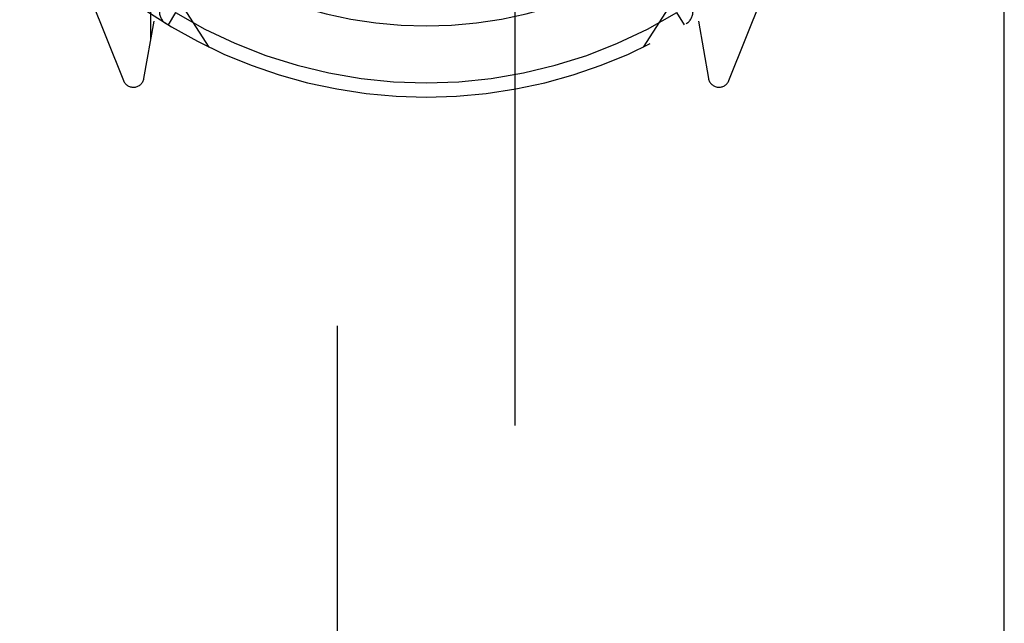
# Model space of a CAD drawing. Header units: inches. Extents: x 0 to 181, y 0 to 117.
# Tile 30 of 92: x 62.933 to 64.317, y 11.251 to 12.099. Entities that reach past the tile are written whole.
import ezdxf

# ---------------------------------------------------------------- set-up
doc = ezdxf.new("R2010")
doc.units = ezdxf.units.IN
doc.header["$LTSCALE"] = 9.946809
doc.header["$MEASUREMENT"] = 0
doc.linetypes.add('HIDDEN', pattern=[0.2, 0.1, -0.1])
doc.linetypes.add('PHANTOM', pattern=[0.8, 0.45, -0.05, 0.1, -0.05, 0.1, -0.05])
doc.layers.add('AVAILABLE_DOOR_SPACE', color=7, linetype='CONTINUOUS')
doc.layers.add('DEFAULT_2', color=8, linetype='HIDDEN')

msp = doc.modelspace()

# ---------------------------------------------------------------- linework, layer by layer
at = {"layer": 'AVAILABLE_DOOR_SPACE', "color": 4, "linetype": 'PHANTOM'}
msp.add_line((64.3171, 9.5865), (64.3171, 32.2213), dxfattribs=at)
at = {"layer": 'DEFAULT_2', "color": 8, "linetype": 'HIDDEN'}
for p, q in [((63.3796, 35.5408), (63.3796, 9.539)), ((63.6296, 9.539), (63.6296, 35.5408)), ((63.1177, 12.0718), (63.1177, 13.1053)), ((63.1221, 13.1129), (63.1221, 12.0967)), ((63.8871, 13.1129), (63.8871, 12.0967)), ((63.8915, 13.1053), (63.8915, 12.0718)), ((63.009, 12.1886), (63.0792, 12.0131)), ((63.93, 12.0131), (64.0002, 12.1886)), ((63.1996, 12.0599), (63.1296, 12.1689)), ((63.8796, 12.1689), (63.8096, 12.0599)), ((63.1521, 12.1085), (63.1418, 12.0914)), ((63.8675, 12.0914), (63.8571, 12.1085)), ((63.1079, 12.0161), (63.1221, 12.0967)), ((63.8871, 12.0967), (63.9013, 12.0161))]:
    msp.add_line(p, q, dxfattribs=at)
for centre, radius, start, end in [((63.5046, 12.69), 0.7, 215.2961, 324.7039), ((63.5046, 12.69), 0.6, 242.7204, 297.2796), ((63.1496, 12.11), 0.02, 180, 238.5295), ((63.5046, 12.69), 0.68, 238.7763, 301.2238), ((63.8596, 12.11), 0.02, 301.4688, 359.9992), ((63.0931, 12.0187), 0.015, 201.8041, 350), ((63.9161, 12.0187), 0.015, 190, 338.1959)]:
    msp.add_arc(centre, radius, start, end, dxfattribs=at)

doc.saveas('drawing.dxf')
